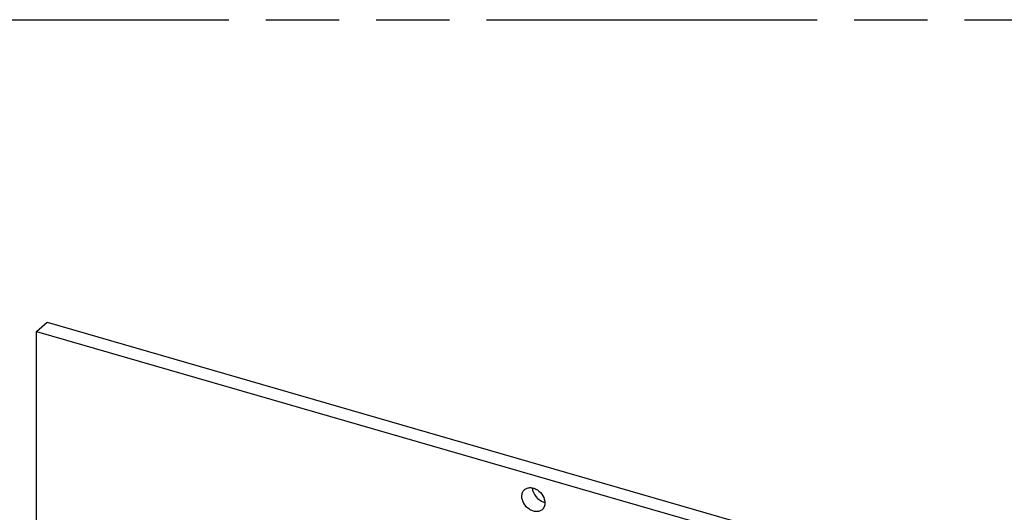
# Model space of a CAD drawing. Header units: millimetres. Extents: x 0 to 210, y 0 to 297.
# Tile 11 of 13: x 69 to 95, y 245 to 258. Entities that reach past the tile are written whole.
import ezdxf

# ---------------------------------------------------------------- set-up
doc = ezdxf.new("R2010")
doc.units = ezdxf.units.MM
doc.header["$LTSCALE"] = 19.36
doc.linetypes.add('PHANTOM', pattern=[0.8, 0.45, -0.05, 0.1, -0.05, 0.1, -0.05])
doc.layers.get('0').update_dxf_attribs({"linetype": 'CONTINUOUS'})
doc.layers.add('DEFAULT_3', color=7, linetype='PHANTOM')

msp = doc.modelspace()

# ---------------------------------------------------------------- linework, layer by layer
at = {"color": 7, "linetype": 'Continuous'}
for p, q in [((69.26628, 249.48656), (69.54126, 249.72469)), ((69.54126, 249.72469), (133.90937, 231.14322)), ((69.26628, 235.19857), (69.26628, 249.48656)), ((69.26628, 249.48656), (133.6344, 230.90508))]:
    msp.add_line(p, q, dxfattribs=at)
msp.add_arc((82.70851, 245.31435), 0.32978, 253.662064, 258.720607, dxfattribs=at)
for points, knots in [([(82.03888, 245.14997), (82.03888, 245.18403), (82.04993, 245.25055), (82.0891, 245.30644), (82.11286, 245.32703)], [0, 0, 0, 0, 0.52005099, 1, 1, 1, 1]), ([(82.11286, 245.32703), (82.13302, 245.3445), (82.18271, 245.37202), (82.26979, 245.38249), (82.36196, 245.36376), (82.48257, 245.30252), (82.60177, 245.17569), (82.64504, 245.04037), (82.64504, 244.97499)], [0, 0, 0, 0, 0.10487461, 0.21637152, 0.3379652, 0.46918508, 0.7430545, 1, 1, 1, 1]), ([(82.31429, 245.3717), (82.3187, 245.28891), (82.39083, 245.12546), (82.53499, 245.02151), (82.61574, 244.99788)], [0, 0, 0, 0, 0.49631022, 1, 1, 1, 1]), ([(82.57106, 244.79794), (82.55089, 244.78046), (82.5012, 244.75294), (82.41413, 244.74247), (82.32196, 244.76121), (82.20135, 244.82245), (82.08215, 244.94928), (82.03888, 245.0846), (82.03888, 245.14997)], [0, 0, 0, 0, 0.10487461, 0.21637152, 0.3379652, 0.46918508, 0.7430545, 1, 1, 1, 1]), ([(82.64504, 244.97499), (82.64504, 244.94093), (82.63399, 244.87441), (82.59482, 244.81852), (82.57106, 244.79794)], [0, 0, 0, 0, 0.52005099, 1, 1, 1, 1])]:
    msp.add_open_spline(points, degree=3, knots=knots, dxfattribs=at)
at = {"layer": 'DEFAULT_3', "color": 91, "linetype": 'PHANTOM', "true_color": 0x80ff80}
msp.add_line((50.12864, 257.68), (150.12864, 257.68), dxfattribs=at)

doc.saveas('drawing.dxf')
